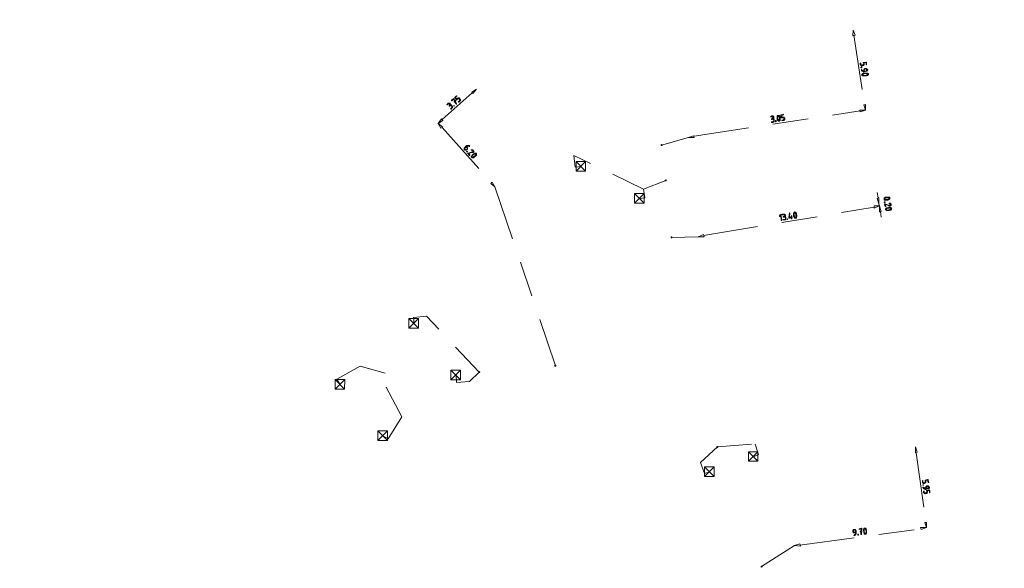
# Model space of a CAD drawing. Header units: inches. Extents: x 0 to 191500, y 0 to 342750.
# Tile 245 of 256: x 186489 to 186561, y 332045 to 332085. Entities that reach past the tile are written whole.
import ezdxf

# ---------------------------------------------------------------- set-up
doc = ezdxf.new("R2010")
doc.units = ezdxf.units.IN
doc.header["$MEASUREMENT"] = 0
doc.linetypes.add('RI-GWA_HUISAANSLUITING', pattern=[23, 4, -1.8, 2.6, -1.8, 4.6, -1.8, 4.6, -1.8])
doc.linetypes.add('RI-HWA_KOLKAANSLUITING', pattern=[4.3, 2.5, -1.8])
doc.layers.get('0').update_dxf_attribs({"lineweight": 20})
for name, color, linetype, lineweight in [('ECW', 150, 'Continuous', 20), ('N-WE-RI-GWA-MAATVOERING-T25', 30, 'RI-GWA_HUISAANSLUITING', 20), ('N-WE-RI-GWA_HUISAANSLUITING_PVC_160-G', 30, 'RI-GWA_HUISAANSLUITING', 20), ('N-WE-RI-HWA_KOLK-S', 150, 'Continuous', 20), ('N-WE-RI-HWA_KOLKAANSLUITING_PVC_160-G', 150, 'RI-HWA_KOLKAANSLUITING', 20), ('N-WE-RI-INLAAT', 7, 'Continuous', 20)]:
    doc.layers.add(name, color=color, linetype=linetype, lineweight=lineweight)
picture_1 = doc.add_image_def('image1.ecw', size_in_pixel=(220000, 285000))

# ---------------------------------------------------------------- blocks, each defined once
blk = doc.blocks.new('A$C2C270354')
h = blk.add_hatch(color=256)
h.dxf.hatch_style = 1
edge = h.paths.add_edge_path()
edge.add_arc((0, 0), 0.1, 0, 360)
blk.add_circle((0, 0), 0.1)

msp = doc.modelspace()

# ---------------------------------------------------------------- linework, layer by layer
at = {"layer": 'N-WE-RI-GWA-MAATVOERING-T25'}
for points in [[(186549.81863, 332083.87584), (186549.64946, 332083.83347), (186549.69184, 332084.25691), (186549.81863, 332083.87584)], [(186549.81863, 332083.87584), (186549.64946, 332083.83347), (186549.69184, 332084.25691), (186549.81863, 332083.87584)], [(186549.73387, 332083.87584), (186550.496, 332078.83762)], [(186550.45362, 332081.88595), (186550.62313, 332081.92832), (186550.66551, 332081.92832), (186550.66551, 332081.88595), (186550.66551, 332081.75898), (186550.66551, 332081.7166), (186550.62313, 332081.7166), (186550.62313, 332081.75898), (186550.62313, 332081.88595), (186550.45362, 332081.84357), (186550.496, 332081.80119), (186550.496, 332081.75898), (186550.496, 332081.7166), (186550.45362, 332081.7166), (186550.45362, 332081.67423), (186550.41124, 332081.67423), (186550.36921, 332081.67423), (186550.32683, 332081.63202), (186550.28445, 332081.63202), (186550.28445, 332081.67423), (186550.24207, 332081.67423), (186550.24207, 332081.7166), (186550.19969, 332081.7166), (186550.19969, 332081.75898), (186550.19969, 332081.84357), (186550.24207, 332081.84357), (186550.24207, 332081.75898), (186550.24207, 332081.7166), (186550.28445, 332081.7166), (186550.32683, 332081.67423), (186550.36921, 332081.7166), (186550.41124, 332081.7166), (186550.45362, 332081.75898), (186550.41124, 332081.88595), (186550.45362, 332081.88595)], [(186550.28445, 332081.54726), (186550.28445, 332081.54726), (186550.32683, 332081.54726), (186550.32683, 332081.50488), (186550.28445, 332081.50488), (186550.24207, 332081.50488), (186550.24207, 332081.54726), (186550.28445, 332081.54726)], [(186550.28445, 332081.33554), (186550.28445, 332081.33554), (186550.28445, 332081.37792), (186550.32683, 332081.37792), (186550.32683, 332081.33554), (186550.36921, 332081.29316), (186550.41124, 332081.29316), (186550.41124, 332081.25096), (186550.45362, 332081.25096), (186550.45362, 332081.33554), (186550.45362, 332081.37792), (186550.496, 332081.4203), (186550.53838, 332081.4625), (186550.58076, 332081.4625), (186550.62313, 332081.4625), (186550.66551, 332081.4625), (186550.70789, 332081.4203), (186550.70789, 332081.37792), (186550.75027, 332081.37792), (186550.75027, 332081.33554), (186550.70789, 332081.33554), (186550.70789, 332081.29316), (186550.70789, 332081.25096), (186550.66551, 332081.25096), (186550.62313, 332081.25096), (186550.496, 332081.20858), (186550.45362, 332081.20858), (186550.41124, 332081.20858), (186550.41124, 332081.25096), (186550.36921, 332081.25096), (186550.32683, 332081.25096), (186550.32683, 332081.29316), (186550.28445, 332081.29316), (186550.28445, 332081.33554)], [(186550.58076, 332080.91227), (186550.58076, 332080.91227), (186550.53838, 332080.91227), (186550.496, 332080.91227), (186550.45362, 332080.91227), (186550.41124, 332080.91227), (186550.36921, 332080.91227), (186550.36921, 332080.95448), (186550.32683, 332080.95448), (186550.32683, 332080.99686), (186550.32683, 332081.03924), (186550.36921, 332081.03924), (186550.36921, 332081.08161), (186550.41124, 332081.08161), (186550.41124, 332081.12382), (186550.45362, 332081.12382), (186550.496, 332081.12382), (186550.53838, 332081.12382), (186550.58076, 332081.12382), (186550.62313, 332081.12382), (186550.66551, 332081.12382), (186550.70789, 332081.12382), (186550.75027, 332081.12382), (186550.75027, 332081.08161), (186550.7923, 332081.08161), (186550.7923, 332081.03924), (186550.7923, 332080.99686), (186550.75027, 332080.99686), (186550.75027, 332080.95448), (186550.70789, 332080.95448), (186550.66551, 332080.95448), (186550.66551, 332080.91227), (186550.62313, 332080.91227), (186550.58076, 332080.91227)], [(186550.58076, 332080.95448), (186550.58076, 332080.95448), (186550.62313, 332080.95448), (186550.66551, 332080.99686), (186550.70789, 332080.99686), (186550.70789, 332081.03924), (186550.75027, 332081.03924), (186550.70789, 332081.08161), (186550.66551, 332081.08161), (186550.62313, 332081.08161), (186550.58076, 332081.08161), (186550.53838, 332081.08161), (186550.496, 332081.08161), (186550.45362, 332081.08161), (186550.45362, 332081.03924), (186550.41124, 332081.03924), (186550.36921, 332081.03924), (186550.36921, 332080.99686), (186550.36921, 332080.95448), (186550.41124, 332080.95448), (186550.45362, 332080.95448), (186550.496, 332080.95448), (186550.53838, 332080.95448), (186550.58076, 332080.95448)], [(186550.496, 332081.25096), (186550.62313, 332081.29316), (186550.66551, 332081.29316), (186550.66551, 332081.33554), (186550.66551, 332081.37792), (186550.66551, 332081.4203), (186550.62313, 332081.4203), (186550.58076, 332081.4203), (186550.53838, 332081.4203), (186550.53838, 332081.37792), (186550.496, 332081.37792), (186550.496, 332081.33554), (186550.496, 332081.25096)], [(186519.71674, 332077.73698), (186521.91836, 332079.68433)], [(186521.87598, 332079.72671), (186521.96073, 332079.64212), (186522.21466, 332079.93843), (186521.87598, 332079.72671)], [(186521.87598, 332079.72671), (186521.96073, 332079.64212), (186522.21466, 332079.93843), (186521.87598, 332079.72671)], [(186520.77517, 332079.1763), (186520.64838, 332079.30344), (186520.64838, 332079.34564), (186520.77517, 332079.47278), (186520.81755, 332079.4304), (186520.77517, 332079.4304), (186520.69075, 332079.34564), (186520.77517, 332079.21868), (186520.81755, 332079.26106), (186520.85992, 332079.26106), (186520.85992, 332079.30344), (186520.9023, 332079.30344), (186520.94468, 332079.30344), (186520.98706, 332079.30344), (186520.98706, 332079.26106), (186521.02944, 332079.21868), (186521.02944, 332079.1763), (186521.07182, 332079.1763), (186521.07182, 332079.13409), (186521.02944, 332079.13409), (186521.02944, 332079.09172), (186520.94468, 332079.00696), (186520.9023, 332079.00696), (186520.9023, 332079.04934), (186520.98706, 332079.09172), (186520.98706, 332079.13409), (186520.98706, 332079.1763), (186520.98706, 332079.21868), (186520.94468, 332079.21868), (186520.94468, 332079.26106), (186520.9023, 332079.26106), (186520.85992, 332079.26106), (186520.81755, 332079.1763), (186520.77517, 332079.1763)], [(186550.58076, 332078.83762), (186550.45362, 332078.79541), (186550.58076, 332078.41435), (186550.58076, 332078.83762)], [(186550.58076, 332078.83762), (186550.45362, 332078.79541), (186550.58076, 332078.41435), (186550.58076, 332078.83762)], [(186520.56362, 332078.71065), (186520.56362, 332078.75303), (186520.606, 332078.75303), (186520.606, 332078.71065), (186520.56362, 332078.71065)], [(186538.09113, 332076.50903), (186550.19969, 332078.37197)], [(186544.44172, 332077.86394), (186544.39968, 332078.07566), (186544.44172, 332078.07566), (186544.61123, 332078.11787), (186544.61123, 332078.07566), (186544.48409, 332078.03328), (186544.48409, 332077.90632), (186544.56885, 332077.90632), (186544.61123, 332077.90632), (186544.65361, 332077.90632), (186544.65361, 332077.86394), (186544.69599, 332077.86394), (186544.69599, 332077.82156), (186544.69599, 332077.77918), (186544.69599, 332077.73698), (186544.65361, 332077.6946), (186544.65361, 332077.65222), (186544.61123, 332077.65222), (186544.48409, 332077.65222), (186544.48409, 332077.6946), (186544.56885, 332077.6946), (186544.61123, 332077.6946), (186544.61123, 332077.73698), (186544.65361, 332077.73698), (186544.65361, 332077.77918), (186544.65361, 332077.82156), (186544.61123, 332077.82156), (186544.61123, 332077.86394), (186544.56885, 332077.86394), (186544.48409, 332077.86394), (186544.44172, 332077.86394)], [(186550.15731, 332078.41435), (186550.19969, 332078.28721), (186550.58076, 332078.41435), (186550.15731, 332078.41435)], [(186550.15731, 332078.41435), (186550.19969, 332078.28721), (186550.58076, 332078.41435), (186550.15731, 332078.41435)], [(186519.6747, 332077.77918), (186519.75911, 332077.65222), (186519.42043, 332077.4405), (186519.6747, 332077.77918)], [(186519.6747, 332077.77918), (186519.75911, 332077.65222), (186519.42043, 332077.4405), (186519.6747, 332077.77918)], [(186519.75911, 332077.18657), (186519.63232, 332077.10182), (186519.42043, 332077.4405), (186519.75911, 332077.18657)], [(186519.75911, 332077.18657), (186519.63232, 332077.10182), (186519.42043, 332077.4405), (186519.75911, 332077.18657)], [(186543.80673, 332077.77918), (186543.76435, 332077.73698), (186543.72197, 332077.73698), (186543.72197, 332077.77918), (186543.76435, 332077.77918), (186543.80673, 332077.82156), (186543.84911, 332077.82156), (186543.84911, 332077.86394), (186543.84911, 332077.90632), (186543.80673, 332077.90632), (186543.80673, 332077.94853), (186543.76435, 332077.94853), (186543.67994, 332077.90632), (186543.67994, 332077.94853), (186543.76435, 332077.99091), (186543.80673, 332077.99091), (186543.84911, 332077.99091), (186543.84911, 332077.94853), (186543.89148, 332077.94853), (186543.89148, 332077.90632), (186543.89148, 332077.86394), (186543.89148, 332077.82156), (186543.84911, 332077.77918), (186543.89148, 332077.77918), (186543.89148, 332077.73698), (186543.93386, 332077.73698), (186543.93386, 332077.6946), (186543.93386, 332077.65222), (186543.93386, 332077.60984), (186543.93386, 332077.56746), (186543.89148, 332077.56746), (186543.84911, 332077.56746), (186543.84911, 332077.52526), (186543.76435, 332077.52526), (186543.72197, 332077.52526), (186543.72197, 332077.56746), (186543.84911, 332077.56746), (186543.84911, 332077.60984), (186543.89148, 332077.60984), (186543.89148, 332077.65222), (186543.89148, 332077.6946), (186543.89148, 332077.73698), (186543.84911, 332077.73698), (186543.84911, 332077.77918), (186543.80673, 332077.77918)], [(186544.01862, 332077.60984), (186544.01862, 332077.60984), (186544.01862, 332077.65222), (186544.06065, 332077.65222), (186544.06065, 332077.60984), (186544.06065, 332077.56746), (186544.01862, 332077.56746), (186544.01862, 332077.60984)], [(186544.3573, 332077.86394), (186544.3573, 332077.82156), (186544.3573, 332077.77918), (186544.3573, 332077.73698), (186544.3573, 332077.6946), (186544.3573, 332077.65222), (186544.31493, 332077.65222), (186544.31493, 332077.60984), (186544.27255, 332077.60984), (186544.23017, 332077.60984), (186544.18779, 332077.65222), (186544.18779, 332077.6946), (186544.14541, 332077.6946), (186544.14541, 332077.73698), (186544.14541, 332077.77918), (186544.14541, 332077.82156), (186544.14541, 332077.86394), (186544.14541, 332077.90632), (186544.14541, 332077.94853), (186544.14541, 332077.99091), (186544.14541, 332078.03328), (186544.18779, 332078.03328), (186544.23017, 332078.03328), (186544.27255, 332078.03328), (186544.31493, 332078.03328), (186544.31493, 332077.99091), (186544.31493, 332077.94853), (186544.3573, 332077.94853), (186544.3573, 332077.90632), (186544.3573, 332077.86394)], [(186544.31493, 332077.82156), (186544.31493, 332077.86394), (186544.31493, 332077.90632), (186544.27255, 332077.94853), (186544.27255, 332077.99091), (186544.23017, 332077.99091), (186544.18779, 332077.99091), (186544.18779, 332077.94853), (186544.18779, 332077.90632), (186544.18779, 332077.86394), (186544.18779, 332077.82156), (186544.18779, 332077.77918), (186544.18779, 332077.73698), (186544.23017, 332077.73698), (186544.23017, 332077.6946), (186544.23017, 332077.65222), (186544.27255, 332077.65222), (186544.31493, 332077.65222), (186544.31493, 332077.6946), (186544.31493, 332077.73698), (186544.31493, 332077.77918), (186544.31493, 332077.82156)], [(186519.71674, 332077.14419), (186523.31547, 332073.12219)], [(186538.0491, 332076.55141), (186538.09113, 332076.42445), (186537.66803, 332076.42445), (186538.0491, 332076.55141)], [(186521.49491, 332075.74708), (186521.4105, 332075.66232), (186521.36812, 332075.62012), (186521.36812, 332075.57774), (186521.4105, 332075.57774), (186521.4105, 332075.53536), (186521.45288, 332075.53536), (186521.49491, 332075.53536), (186521.53729, 332075.57774), (186521.53729, 332075.62012), (186521.53729, 332075.66232), (186521.49491, 332075.74708)], [(186521.53729, 332075.4084), (186521.53729, 332075.4084), (186521.57967, 332075.4084), (186521.57967, 332075.36602), (186521.53729, 332075.36602), (186521.49491, 332075.36602), (186521.49491, 332075.4084), (186521.53729, 332075.4084)], [(186522.00311, 332075.49298), (186522.00311, 332075.49298), (186522.00311, 332075.4506), (186522.04549, 332075.4084), (186522.00311, 332075.4084), (186522.00311, 332075.36602), (186522.00311, 332075.32364), (186521.96073, 332075.32364), (186521.91836, 332075.32364), (186521.66443, 332075.28143), (186521.74919, 332075.1543), (186521.74919, 332075.11192), (186521.70681, 332075.11192), (186521.57967, 332075.28143), (186521.62205, 332075.28143), (186521.91836, 332075.36602), (186521.96073, 332075.36602), (186521.96073, 332075.4084), (186521.96073, 332075.4506), (186521.96073, 332075.49298), (186521.91836, 332075.49298), (186521.87598, 332075.49298), (186521.8336, 332075.49298), (186521.8336, 332075.53536), (186521.87598, 332075.53536), (186521.91836, 332075.53536), (186521.96073, 332075.53536), (186521.96073, 332075.49298), (186522.00311, 332075.49298)], [(186522.13025, 332075.02733), (186522.08787, 332075.02733), (186522.08787, 332074.98495), (186522.04549, 332074.98495), (186522.00311, 332074.94258), (186521.96073, 332074.94258), (186521.91836, 332074.94258), (186521.87598, 332074.94258), (186521.87598, 332074.98495), (186521.8336, 332074.98495), (186521.8336, 332075.02733), (186521.87598, 332075.02733), (186521.87598, 332075.06971), (186521.87598, 332075.11192), (186521.91836, 332075.11192), (186521.91836, 332075.1543), (186521.96073, 332075.1543), (186521.96073, 332075.19667), (186522.00311, 332075.19667), (186522.00311, 332075.23905), (186522.04549, 332075.23905), (186522.04549, 332075.28143), (186522.08787, 332075.28143), (186522.13025, 332075.28143), (186522.17263, 332075.28143), (186522.21466, 332075.28143), (186522.21466, 332075.23905), (186522.21466, 332075.19667), (186522.21466, 332075.1543), (186522.21466, 332075.11192), (186522.17263, 332075.11192), (186522.17263, 332075.06971), (186522.13025, 332075.06971), (186522.13025, 332075.02733)], [(186522.08787, 332075.06971), (186522.08787, 332075.06971), (186522.13025, 332075.06971), (186522.13025, 332075.11192), (186522.13025, 332075.1543), (186522.17263, 332075.1543), (186522.17263, 332075.19667), (186522.17263, 332075.23905), (186522.13025, 332075.23905), (186522.08787, 332075.23905), (186522.08787, 332075.19667), (186522.04549, 332075.19667), (186522.00311, 332075.19667), (186522.00311, 332075.1543), (186521.96073, 332075.1543), (186521.96073, 332075.11192), (186521.91836, 332075.11192), (186521.91836, 332075.06971), (186521.91836, 332075.02733), (186521.87598, 332075.02733), (186521.87598, 332074.98495), (186521.91836, 332074.98495), (186521.96073, 332074.98495), (186522.00311, 332074.98495), (186522.00311, 332075.02733), (186522.04549, 332075.02733), (186522.08787, 332075.06971)], [(186523.35785, 332073.16457), (186523.27309, 332073.07981), (186523.56974, 332072.82571), (186523.35785, 332073.16457)], [(186551.51205, 332072.02138), (186551.42764, 332072.40244)], [(186551.55443, 332072.02138), (186551.42764, 332071.979), (186551.55443, 332071.59794), (186551.55443, 332072.02138)], [(186551.55443, 332072.02138), (186551.42764, 332071.979), (186551.55443, 332071.59794), (186551.55443, 332072.02138)], [(186551.55443, 332071.59794), (186551.59681, 332071.4286)], [(186552.14738, 332071.85204), (186552.14738, 332071.85204), (186552.10501, 332071.85204), (186552.06263, 332071.85204), (186552.02025, 332071.85204), (186551.97787, 332071.85204), (186551.93549, 332071.85204), (186551.93549, 332071.89442), (186551.93549, 332071.93662), (186551.93549, 332071.979), (186551.93549, 332072.02138), (186551.97787, 332072.02138), (186552.02025, 332072.02138), (186552.02025, 332072.06376), (186552.06263, 332072.06376), (186552.10501, 332072.06376), (186552.14738, 332072.06376), (186552.18942, 332072.06376), (186552.2318, 332072.06376), (186552.27418, 332072.06376), (186552.31655, 332072.06376), (186552.35893, 332072.06376), (186552.35893, 332072.02138), (186552.35893, 332071.979), (186552.35893, 332071.93662), (186552.31655, 332071.93662), (186552.31655, 332071.89442), (186552.27418, 332071.89442), (186552.2318, 332071.89442), (186552.2318, 332071.85204), (186552.18942, 332071.85204), (186552.14738, 332071.85204)], [(186551.97787, 332071.72508), (186552.02025, 332071.72508), (186552.02025, 332071.6827), (186551.97787, 332071.6827), (186551.93549, 332071.6827), (186551.93549, 332071.72508), (186551.97787, 332071.72508)], [(186552.14738, 332071.89442), (186552.14738, 332071.89442), (186552.18942, 332071.89442), (186552.2318, 332071.89442), (186552.2318, 332071.93662), (186552.27418, 332071.93662), (186552.31655, 332071.93662), (186552.31655, 332071.979), (186552.31655, 332072.02138), (186552.27418, 332072.02138), (186552.2318, 332072.02138), (186552.18942, 332072.02138), (186552.14738, 332072.02138), (186552.10501, 332072.02138), (186552.06263, 332072.02138), (186552.02025, 332072.02138), (186552.02025, 332071.979), (186551.97787, 332071.979), (186551.97787, 332071.93662), (186551.97787, 332071.89442), (186552.02025, 332071.89442), (186552.06263, 332071.89442), (186552.10501, 332071.89442), (186552.14738, 332071.89442)], [(186552.44369, 332071.55573), (186552.44369, 332071.55573), (186552.44369, 332071.51335), (186552.44369, 332071.47098), (186552.40131, 332071.47098), (186552.40131, 332071.4286), (186552.35893, 332071.4286), (186552.31655, 332071.4286), (186552.27418, 332071.4286), (186552.02025, 332071.55573), (186552.06263, 332071.38639), (186552.02025, 332071.38639), (186551.97787, 332071.55573), (186551.97787, 332071.59794), (186552.02025, 332071.59794), (186552.31655, 332071.47098), (186552.35893, 332071.47098), (186552.35893, 332071.51335), (186552.40131, 332071.51335), (186552.40131, 332071.55573), (186552.35893, 332071.55573), (186552.35893, 332071.59794), (186552.31655, 332071.59794), (186552.31655, 332071.64032), (186552.35893, 332071.64032), (186552.40131, 332071.64032), (186552.40131, 332071.59794), (186552.44369, 332071.59794), (186552.44369, 332071.55573)], [(186538.7685, 332069.26953), (186551.21574, 332071.34401)], [(186544.99229, 332070.58189), (186544.99229, 332070.58189), (186545.03467, 332070.92057), (186545.07705, 332070.92057), (186545.03467, 332070.62427), (186545.16146, 332070.62427), (186545.16146, 332070.70885), (186545.20384, 332070.70885), (186545.20384, 332070.62427), (186545.24622, 332070.62427), (186545.24622, 332070.58189), (186545.20384, 332070.58189), (186545.20384, 332070.53951), (186545.20384, 332070.4973), (186545.16146, 332070.4973), (186545.16146, 332070.58189), (186545.03467, 332070.53951), (186544.99229, 332070.53951), (186544.99229, 332070.58189)], [(186545.54253, 332070.79361), (186545.54253, 332070.79361), (186545.54253, 332070.75123), (186545.5849, 332070.75123), (186545.5849, 332070.70885), (186545.5849, 332070.66664), (186545.54253, 332070.66664), (186545.54253, 332070.62427), (186545.54253, 332070.58189), (186545.54253, 332070.53951), (186545.50015, 332070.53951), (186545.45811, 332070.53951), (186545.41573, 332070.53951), (186545.41573, 332070.58189), (186545.37336, 332070.58189), (186545.37336, 332070.62427), (186545.37336, 332070.66664), (186545.33098, 332070.66664), (186545.33098, 332070.70885), (186545.33098, 332070.75123), (186545.33098, 332070.79361), (186545.33098, 332070.83599), (186545.33098, 332070.87819), (186545.33098, 332070.92057), (186545.37336, 332070.96295), (186545.41573, 332070.96295), (186545.41573, 332071.00533), (186545.45811, 332071.00533), (186545.45811, 332070.96295), (186545.50015, 332070.96295), (186545.50015, 332070.92057), (186545.54253, 332070.92057), (186545.54253, 332070.87819), (186545.54253, 332070.83599), (186545.54253, 332070.79361)], [(186545.50015, 332070.79361), (186545.50015, 332070.79361), (186545.50015, 332070.83599), (186545.50015, 332070.87819), (186545.45811, 332070.87819), (186545.45811, 332070.92057), (186545.41573, 332070.92057), (186545.37336, 332070.92057), (186545.37336, 332070.87819), (186545.37336, 332070.83599), (186545.37336, 332070.79361), (186545.37336, 332070.75123), (186545.37336, 332070.70885), (186545.41573, 332070.70885), (186545.41573, 332070.66664), (186545.41573, 332070.62427), (186545.45811, 332070.58189), (186545.50015, 332070.58189), (186545.50015, 332070.62427), (186545.50015, 332070.66664), (186545.50015, 332070.70885), (186545.50015, 332070.75123), (186545.50015, 332070.79361)], [(186551.21574, 332071.4286), (186551.21574, 332071.25926), (186551.59681, 332071.4286), (186551.21574, 332071.4286)], [(186551.21574, 332071.4286), (186551.21574, 332071.25926), (186551.59681, 332071.4286), (186551.21574, 332071.4286)], [(186551.72394, 332071.00533), (186551.59681, 332071.00533), (186551.59681, 332071.4286), (186551.72394, 332071.00533)], [(186551.72394, 332071.00533), (186551.59681, 332071.00533), (186551.59681, 332071.4286), (186551.72394, 332071.00533)], [(186551.68156, 332071.00533), (186551.72394, 332070.62427)], [(186552.27418, 332071.08991), (186552.27418, 332071.08991), (186552.2318, 332071.08991), (186552.18942, 332071.08991), (186552.14738, 332071.08991), (186552.10501, 332071.08991), (186552.10501, 332071.13229), (186552.06263, 332071.13229), (186552.06263, 332071.17467), (186552.02025, 332071.17467), (186552.06263, 332071.21688), (186552.06263, 332071.25926), (186552.10501, 332071.25926), (186552.10501, 332071.30163), (186552.14738, 332071.30163), (186552.18942, 332071.30163), (186552.2318, 332071.30163), (186552.27418, 332071.30163), (186552.27418, 332071.34401), (186552.31655, 332071.34401), (186552.35893, 332071.34401), (186552.40131, 332071.34401), (186552.40131, 332071.30163), (186552.44369, 332071.30163), (186552.48607, 332071.30163), (186552.48607, 332071.25926), (186552.48607, 332071.21688), (186552.48607, 332071.17467), (186552.44369, 332071.17467), (186552.44369, 332071.13229), (186552.40131, 332071.13229), (186552.35893, 332071.13229), (186552.31655, 332071.08991), (186552.27418, 332071.08991)], [(186552.27418, 332071.13229), (186552.27418, 332071.13229), (186552.31655, 332071.13229), (186552.31655, 332071.17467), (186552.35893, 332071.17467), (186552.40131, 332071.17467), (186552.40131, 332071.21688), (186552.44369, 332071.21688), (186552.44369, 332071.25926), (186552.40131, 332071.25926), (186552.35893, 332071.25926), (186552.35893, 332071.30163), (186552.31655, 332071.30163), (186552.27418, 332071.25926), (186552.2318, 332071.25926), (186552.18942, 332071.25926), (186552.14738, 332071.25926), (186552.14738, 332071.21688), (186552.10501, 332071.21688), (186552.10501, 332071.17467), (186552.10501, 332071.13229), (186552.14738, 332071.13229), (186552.18942, 332071.13229), (186552.2318, 332071.13229), (186552.27418, 332071.13229)], [(186544.86516, 332070.4973), (186544.86516, 332070.4973), (186544.90754, 332070.4973), (186544.90754, 332070.45492), (186544.86516, 332070.45492), (186544.86516, 332070.4973)], [(186538.7685, 332069.35411), (186538.81088, 332069.18477), (186538.38778, 332069.18477), (186538.7685, 332069.35411)], [(186554.34866, 332053.47765), (186554.22187, 332053.43527), (186554.22187, 332053.85871), (186554.34866, 332053.47765)], [(186554.34866, 332053.47765), (186554.22187, 332053.43527), (186554.22187, 332053.85871), (186554.34866, 332053.47765)], [(186554.26425, 332053.43527), (186554.98399, 332048.35483)], [(186554.94162, 332051.44554), (186555.11079, 332051.48775), (186555.15316, 332051.48775), (186555.15316, 332051.44554), (186555.19554, 332051.2762), (186555.15316, 332051.2762), (186555.11079, 332051.44554), (186554.98399, 332051.40316), (186554.98399, 332051.36078), (186554.98399, 332051.3184), (186554.98399, 332051.2762), (186554.98399, 332051.23382), (186554.94162, 332051.23382), (186554.89924, 332051.23382), (186554.85686, 332051.19144), (186554.81448, 332051.19144), (186554.7721, 332051.23382), (186554.72972, 332051.23382), (186554.72972, 332051.2762), (186554.72972, 332051.3184), (186554.72972, 332051.40316), (186554.7721, 332051.40316), (186554.7721, 332051.3184), (186554.7721, 332051.2762), (186554.81448, 332051.2762), (186554.81448, 332051.23382), (186554.85686, 332051.23382), (186554.89924, 332051.2762), (186554.94162, 332051.2762), (186554.94162, 332051.3184), (186554.94162, 332051.40316), (186554.94162, 332051.44554)], [(186554.81448, 332051.10668), (186554.81448, 332051.10668), (186554.81448, 332051.06448), (186554.7721, 332051.06448), (186554.7721, 332051.10668), (186554.81448, 332051.10668)], [(186554.7721, 332050.89514), (186554.7721, 332050.89514), (186554.7721, 332050.93751), (186554.81448, 332050.93751), (186554.81448, 332050.89514), (186554.85686, 332050.89514), (186554.85686, 332050.85276), (186554.89924, 332050.85276), (186554.89924, 332050.81038), (186554.94162, 332050.81038), (186554.98399, 332050.81038), (186554.94162, 332050.89514), (186554.98399, 332050.93751), (186554.98399, 332050.97972), (186555.02603, 332050.97972), (186555.02603, 332051.0221), (186555.06841, 332051.0221), (186555.11079, 332051.0221), (186555.15316, 332051.0221), (186555.19554, 332050.97972), (186555.23792, 332050.93751), (186555.23792, 332050.89514), (186555.23792, 332050.85276), (186555.19554, 332050.85276), (186555.19554, 332050.81038), (186555.15316, 332050.81038), (186554.98399, 332050.768), (186554.94162, 332050.768), (186554.89924, 332050.768), (186554.89924, 332050.81038), (186554.85686, 332050.81038), (186554.81448, 332050.81038), (186554.81448, 332050.85276), (186554.7721, 332050.89514)], [(186555.02603, 332050.81038), (186555.11079, 332050.85276), (186555.15316, 332050.85276), (186555.19554, 332050.85276), (186555.19554, 332050.89514), (186555.19554, 332050.93751), (186555.15316, 332050.93751), (186555.15316, 332050.97972), (186555.11079, 332050.97972), (186555.06841, 332050.97972), (186555.02603, 332050.93751), (186555.02603, 332050.89514), (186555.02603, 332050.81038)], [(186550.24207, 332047.67746), (186550.24207, 332047.67746), (186550.19969, 332047.67746), (186550.19969, 332047.71984), (186550.24207, 332047.71984), (186550.28445, 332047.88918), (186550.11494, 332047.84681), (186550.11494, 332047.88918), (186550.28445, 332047.93139), (186550.32683, 332047.93139), (186550.32683, 332047.88918), (186550.28445, 332047.71984), (186550.32683, 332047.71984), (186550.32683, 332047.67746), (186550.28445, 332047.67746), (186550.28445, 332047.46574), (186550.24207, 332047.46574), (186550.24207, 332047.67746)], [(186550.66551, 332047.76222), (186550.66551, 332047.71984), (186550.66551, 332047.67746), (186550.66551, 332047.63508), (186550.66551, 332047.59271), (186550.66551, 332047.5505), (186550.62313, 332047.5505), (186550.62313, 332047.50812), (186550.58076, 332047.50812), (186550.53838, 332047.50812), (186550.496, 332047.50812), (186550.496, 332047.5505), (186550.496, 332047.59271), (186550.45362, 332047.59271), (186550.45362, 332047.63508), (186550.45362, 332047.67746), (186550.45362, 332047.71984), (186550.45362, 332047.76222), (186550.41124, 332047.76222), (186550.41124, 332047.80443), (186550.45362, 332047.80443), (186550.45362, 332047.84681), (186550.45362, 332047.88918), (186550.45362, 332047.93139), (186550.496, 332047.93139), (186550.53838, 332047.93139), (186550.58076, 332047.93139), (186550.62313, 332047.88918), (186550.62313, 332047.84681), (186550.62313, 332047.80443), (186550.66551, 332047.80443), (186550.66551, 332047.76222)], [(186554.60293, 332047.97377), (186554.64497, 332047.84681), (186555.02603, 332047.97377), (186554.60293, 332047.97377)], [(186554.60293, 332047.97377), (186554.64497, 332047.84681), (186555.02603, 332047.97377), (186554.60293, 332047.97377)], [(186555.02603, 332048.35483), (186554.89924, 332048.35483), (186555.02603, 332047.97377), (186555.02603, 332048.35483)], [(186555.02603, 332048.35483), (186554.89924, 332048.35483), (186555.02603, 332047.97377), (186555.02603, 332048.35483)], [(186545.7968, 332046.70379), (186554.64497, 332047.88918)], [(186549.77625, 332047.38116), (186549.77625, 332047.38116), (186549.73387, 332047.42336), (186549.77625, 332047.42336), (186549.77625, 332047.46574), (186549.81863, 332047.46574), (186549.81863, 332047.50812), (186549.86101, 332047.50812), (186549.86101, 332047.5505), (186549.86101, 332047.59271), (186549.77625, 332047.59271), (186549.73387, 332047.59271), (186549.69184, 332047.59271), (186549.69184, 332047.63508), (186549.69184, 332047.67746), (186549.64946, 332047.67746), (186549.64946, 332047.71984), (186549.64946, 332047.76222), (186549.69184, 332047.76222), (186549.69184, 332047.80443), (186549.69184, 332047.84681), (186549.73387, 332047.84681), (186549.77625, 332047.84681), (186549.81863, 332047.84681), (186549.86101, 332047.80443), (186549.86101, 332047.76222), (186549.90339, 332047.76222), (186549.90339, 332047.63508), (186549.90339, 332047.59271), (186549.90339, 332047.5505), (186549.90339, 332047.50812), (186549.86101, 332047.50812), (186549.86101, 332047.46574), (186549.86101, 332047.42336), (186549.81863, 332047.42336), (186549.77625, 332047.42336), (186549.77625, 332047.38116)], [(186549.86101, 332047.63508), (186549.86101, 332047.76222), (186549.81863, 332047.76222), (186549.81863, 332047.80443), (186549.77625, 332047.80443), (186549.73387, 332047.80443), (186549.73387, 332047.76222), (186549.69184, 332047.76222), (186549.69184, 332047.71984), (186549.73387, 332047.67746), (186549.73387, 332047.63508), (186549.77625, 332047.63508), (186549.86101, 332047.63508)], [(186550.03052, 332047.46574), (186550.03052, 332047.46574), (186550.03052, 332047.50812), (186550.07256, 332047.50812), (186550.07256, 332047.46574), (186550.07256, 332047.42336), (186550.03052, 332047.42336), (186550.03052, 332047.46574)], [(186550.62313, 332047.71984), (186550.62313, 332047.76222), (186550.62313, 332047.80443), (186550.58076, 332047.80443), (186550.58076, 332047.84681), (186550.58076, 332047.88918), (186550.53838, 332047.88918), (186550.496, 332047.88918), (186550.496, 332047.84681), (186550.496, 332047.80443), (186550.496, 332047.76222), (186550.496, 332047.71984), (186550.496, 332047.67746), (186550.496, 332047.63508), (186550.496, 332047.59271), (186550.53838, 332047.59271), (186550.53838, 332047.5505), (186550.58076, 332047.5505), (186550.62313, 332047.59271), (186550.62313, 332047.63508), (186550.62313, 332047.67746), (186550.62313, 332047.71984)], [(186545.7968, 332046.78837), (186545.83883, 332046.61903), (186545.41573, 332046.66141), (186545.7968, 332046.78837)]]:
    msp.add_lwpolyline(points, dxfattribs=at)
for points, knots in [([(186520.30969, 332078.71065), (186520.30969, 332078.71065), (186520.26731, 332078.71065), (186520.26731, 332078.71065), (186520.26731, 332078.71065), (186520.22493, 332078.71065), (186520.22493, 332078.71065), (186520.22493, 332078.71065), (186520.22493, 332078.75303), (186520.22493, 332078.75303), (186520.22493, 332078.75303), (186520.26731, 332078.75303), (186520.26731, 332078.75303), (186520.26731, 332078.75303), (186520.26731, 332078.79541), (186520.26731, 332078.79541), (186520.26731, 332078.79541), (186520.26731, 332078.83762), (186520.26731, 332078.83762), (186520.26731, 332078.83762), (186520.26731, 332078.87999), (186520.26731, 332078.87999), (186520.26731, 332078.87999), (186520.22493, 332078.87999), (186520.22493, 332078.87999), (186520.22493, 332078.87999), (186520.18256, 332078.87999), (186520.18256, 332078.87999), (186520.18256, 332078.87999), (186520.0978, 332078.79541), (186520.0978, 332078.79541), (186520.0978, 332078.79541), (186520.05576, 332078.79541), (186520.05576, 332078.79541), (186520.05576, 332078.79541), (186520.05576, 332078.83762), (186520.05576, 332078.83762), (186520.05576, 332078.83762), (186520.0978, 332078.83762), (186520.0978, 332078.83762), (186520.0978, 332078.83762), (186520.14018, 332078.87999), (186520.14018, 332078.87999), (186520.14018, 332078.87999), (186520.14018, 332078.92237), (186520.14018, 332078.92237), (186520.14018, 332078.92237), (186520.18256, 332078.92237), (186520.18256, 332078.92237), (186520.18256, 332078.92237), (186520.22493, 332078.92237), (186520.22493, 332078.92237), (186520.22493, 332078.92237), (186520.26731, 332078.92237), (186520.26731, 332078.92237), (186520.26731, 332078.92237), (186520.30969, 332078.92237), (186520.30969, 332078.92237), (186520.30969, 332078.92237), (186520.30969, 332078.87999), (186520.30969, 332078.87999), (186520.30969, 332078.87999), (186520.30969, 332078.83762), (186520.30969, 332078.83762), (186520.30969, 332078.83762), (186520.35207, 332078.83762), (186520.35207, 332078.83762), (186520.35207, 332078.83762), (186520.35207, 332078.79541), (186520.35207, 332078.79541), (186520.35207, 332078.79541), (186520.30969, 332078.79541), (186520.30969, 332078.79541), (186520.30969, 332078.79541), (186520.35207, 332078.79541), (186520.35207, 332078.79541), (186520.35207, 332078.79541), (186520.39445, 332078.79541), (186520.39445, 332078.79541), (186520.39445, 332078.79541), (186520.39445, 332078.75303), (186520.39445, 332078.75303), (186520.39445, 332078.75303), (186520.43648, 332078.75303), (186520.43648, 332078.75303), (186520.43648, 332078.75303), (186520.43648, 332078.71065), (186520.43648, 332078.71065), (186520.43648, 332078.71065), (186520.47886, 332078.71065), (186520.47886, 332078.71065), (186520.47886, 332078.71065), (186520.47886, 332078.66827), (186520.47886, 332078.66827), (186520.47886, 332078.66827), (186520.47886, 332078.6259), (186520.47886, 332078.6259), (186520.47886, 332078.6259), (186520.47886, 332078.58369), (186520.47886, 332078.58369), (186520.47886, 332078.58369), (186520.43648, 332078.58369), (186520.43648, 332078.58369), (186520.43648, 332078.58369), (186520.43648, 332078.54131), (186520.43648, 332078.54131), (186520.43648, 332078.54131), (186520.39445, 332078.49893), (186520.39445, 332078.49893), (186520.39445, 332078.49893), (186520.35207, 332078.49893), (186520.35207, 332078.49893), (186520.35207, 332078.49893), (186520.35207, 332078.54131), (186520.35207, 332078.54131), (186520.35207, 332078.54131), (186520.39445, 332078.58369), (186520.39445, 332078.58369), (186520.39445, 332078.58369), (186520.43648, 332078.58369), (186520.43648, 332078.58369), (186520.43648, 332078.58369), (186520.43648, 332078.6259), (186520.43648, 332078.6259), (186520.43648, 332078.6259), (186520.43648, 332078.66827), (186520.43648, 332078.66827), (186520.43648, 332078.66827), (186520.43648, 332078.71065), (186520.43648, 332078.71065), (186520.43648, 332078.71065), (186520.39445, 332078.71065), (186520.39445, 332078.71065), (186520.39445, 332078.71065), (186520.39445, 332078.75303), (186520.39445, 332078.75303), (186520.39445, 332078.75303), (186520.35207, 332078.75303), (186520.35207, 332078.75303), (186520.35207, 332078.75303), (186520.30969, 332078.75303), (186520.30969, 332078.75303), (186520.30969, 332078.75303), (186520.30969, 332078.71065), (186520.30969, 332078.71065)], [0, 0, 0, 0, 1, 1, 1, 2, 2, 2, 3, 3, 3, 4, 4, 4, 5, 5, 5, 6, 6, 6, 7, 7, 7, 8, 8, 8, 9, 9, 9, 10, 10, 10, 11, 11, 11, 12, 12, 12, 13, 13, 13, 14, 14, 14, 15, 15, 15, 16, 16, 16, 17, 17, 17, 18, 18, 18, 19, 19, 19, 20, 20, 20, 21, 21, 21, 22, 22, 22, 23, 23, 23, 24, 24, 24, 25, 25, 25, 26, 26, 26, 27, 27, 27, 28, 28, 28, 29, 29, 29, 30, 30, 30, 31, 31, 31, 32, 32, 32, 33, 33, 33, 34, 34, 34, 35, 35, 35, 36, 36, 36, 37, 37, 37, 38, 38, 38, 39, 39, 39, 40, 40, 40, 41, 41, 41, 42, 42, 42, 43, 43, 43, 44, 44, 44, 45, 45, 45, 46, 46, 46, 47, 47, 47, 48, 48, 48, 48]), ([(186520.64838, 332079.00696), (186520.64838, 332079.00696), (186520.64838, 332079.00696), (186520.64838, 332079.00696), (186520.64838, 332079.00696), (186520.606, 332079.00696), (186520.606, 332079.00696), (186520.606, 332079.00696), (186520.606, 332079.04934), (186520.606, 332079.04934), (186520.606, 332079.04934), (186520.64838, 332079.04934), (186520.64838, 332079.04934), (186520.64838, 332079.04934), (186520.56362, 332079.21868), (186520.56362, 332079.21868), (186520.56362, 332079.21868), (186520.43648, 332079.09172), (186520.43648, 332079.09172), (186520.43648, 332079.09172), (186520.39445, 332079.09172), (186520.39445, 332079.09172), (186520.39445, 332079.09172), (186520.39445, 332079.13409), (186520.39445, 332079.13409), (186520.39445, 332079.13409), (186520.56362, 332079.26106), (186520.56362, 332079.26106), (186520.56362, 332079.26106), (186520.64838, 332079.09172), (186520.64838, 332079.09172), (186520.64838, 332079.09172), (186520.69075, 332079.09172), (186520.69075, 332079.09172), (186520.69075, 332079.09172), (186520.69075, 332079.13409), (186520.69075, 332079.13409), (186520.69075, 332079.13409), (186520.69075, 332079.09172), (186520.69075, 332079.09172), (186520.69075, 332079.09172), (186520.73313, 332079.09172), (186520.73313, 332079.09172), (186520.73313, 332079.09172), (186520.69075, 332079.09172), (186520.69075, 332079.09172), (186520.69075, 332079.09172), (186520.69075, 332079.04934), (186520.69075, 332079.04934), (186520.69075, 332079.04934), (186520.77517, 332078.87999), (186520.77517, 332078.87999), (186520.77517, 332078.87999), (186520.77517, 332078.83762), (186520.77517, 332078.83762), (186520.77517, 332078.83762), (186520.73313, 332078.87999), (186520.73313, 332078.87999), (186520.73313, 332078.87999), (186520.64838, 332079.00696), (186520.64838, 332079.00696)], [0, 0, 0, 0, 1, 1, 1, 2, 2, 2, 3, 3, 3, 4, 4, 4, 5, 5, 5, 6, 6, 6, 7, 7, 7, 8, 8, 8, 9, 9, 9, 10, 10, 10, 11, 11, 11, 12, 12, 12, 13, 13, 13, 14, 14, 14, 15, 15, 15, 16, 16, 16, 17, 17, 17, 18, 18, 18, 19, 19, 19, 20, 20, 20, 20]), ([(186521.70681, 332075.78946), (186521.70681, 332075.78946), (186521.74919, 332075.78946), (186521.74919, 332075.78946), (186521.74919, 332075.78946), (186521.70681, 332075.78946), (186521.70681, 332075.78946), (186521.70681, 332075.78946), (186521.70681, 332075.74708), (186521.70681, 332075.74708), (186521.70681, 332075.74708), (186521.70681, 332075.78946), (186521.70681, 332075.78946), (186521.70681, 332075.78946), (186521.66443, 332075.78946), (186521.66443, 332075.78946), (186521.66443, 332075.78946), (186521.62205, 332075.78946), (186521.62205, 332075.78946), (186521.62205, 332075.78946), (186521.57967, 332075.78946), (186521.57967, 332075.78946), (186521.57967, 332075.78946), (186521.53729, 332075.78946), (186521.53729, 332075.78946), (186521.53729, 332075.78946), (186521.53729, 332075.74708), (186521.53729, 332075.74708), (186521.53729, 332075.74708), (186521.57967, 332075.7047), (186521.57967, 332075.7047), (186521.57967, 332075.7047), (186521.57967, 332075.66232), (186521.57967, 332075.66232), (186521.57967, 332075.66232), (186521.57967, 332075.62012), (186521.57967, 332075.62012), (186521.57967, 332075.62012), (186521.57967, 332075.57774), (186521.57967, 332075.57774), (186521.57967, 332075.57774), (186521.53729, 332075.57774), (186521.53729, 332075.57774), (186521.53729, 332075.57774), (186521.53729, 332075.53536), (186521.53729, 332075.53536), (186521.53729, 332075.53536), (186521.49491, 332075.53536), (186521.49491, 332075.53536), (186521.49491, 332075.53536), (186521.49491, 332075.49298), (186521.49491, 332075.49298), (186521.49491, 332075.49298), (186521.45288, 332075.49298), (186521.45288, 332075.49298), (186521.45288, 332075.49298), (186521.4105, 332075.49298), (186521.4105, 332075.49298), (186521.4105, 332075.49298), (186521.36812, 332075.49298), (186521.36812, 332075.49298), (186521.36812, 332075.49298), (186521.36812, 332075.53536), (186521.36812, 332075.53536), (186521.36812, 332075.53536), (186521.32574, 332075.53536), (186521.32574, 332075.53536), (186521.32574, 332075.53536), (186521.32574, 332075.57774), (186521.32574, 332075.57774), (186521.32574, 332075.57774), (186521.32574, 332075.62012), (186521.32574, 332075.62012), (186521.32574, 332075.62012), (186521.32574, 332075.66232), (186521.32574, 332075.66232), (186521.32574, 332075.66232), (186521.36812, 332075.66232), (186521.36812, 332075.66232), (186521.36812, 332075.66232), (186521.36812, 332075.7047), (186521.36812, 332075.7047), (186521.36812, 332075.7047), (186521.45288, 332075.78946), (186521.45288, 332075.78946), (186521.45288, 332075.78946), (186521.49491, 332075.78946), (186521.49491, 332075.78946), (186521.49491, 332075.78946), (186521.49491, 332075.83166), (186521.49491, 332075.83166), (186521.49491, 332075.83166), (186521.53729, 332075.83166), (186521.53729, 332075.83166), (186521.53729, 332075.83166), (186521.57967, 332075.83166), (186521.57967, 332075.83166), (186521.57967, 332075.83166), (186521.62205, 332075.83166), (186521.62205, 332075.83166), (186521.62205, 332075.83166), (186521.66443, 332075.83166), (186521.66443, 332075.83166), (186521.66443, 332075.83166), (186521.70681, 332075.83166), (186521.70681, 332075.83166), (186521.70681, 332075.83166), (186521.70681, 332075.78946), (186521.70681, 332075.78946)], [0, 0, 0, 0, 1, 1, 1, 2, 2, 2, 3, 3, 3, 4, 4, 4, 5, 5, 5, 6, 6, 6, 7, 7, 7, 8, 8, 8, 9, 9, 9, 10, 10, 10, 11, 11, 11, 12, 12, 12, 13, 13, 13, 14, 14, 14, 15, 15, 15, 16, 16, 16, 17, 17, 17, 18, 18, 18, 19, 19, 19, 20, 20, 20, 21, 21, 21, 22, 22, 22, 23, 23, 23, 24, 24, 24, 25, 25, 25, 26, 26, 26, 27, 27, 27, 28, 28, 28, 29, 29, 29, 30, 30, 30, 31, 31, 31, 32, 32, 32, 33, 33, 33, 34, 34, 34, 35, 35, 35, 36, 36, 36, 36]), ([(186544.39968, 332070.75123), (186544.39968, 332070.75123), (186544.3573, 332070.66664), (186544.3573, 332070.66664), (186544.3573, 332070.66664), (186544.31493, 332070.66664), (186544.31493, 332070.66664), (186544.31493, 332070.66664), (186544.31493, 332070.70885), (186544.31493, 332070.70885), (186544.31493, 332070.70885), (186544.3573, 332070.79361), (186544.3573, 332070.79361), (186544.3573, 332070.79361), (186544.39968, 332070.79361), (186544.39968, 332070.79361), (186544.39968, 332070.79361), (186544.39968, 332070.83599), (186544.39968, 332070.83599), (186544.39968, 332070.83599), (186544.39968, 332070.79361), (186544.39968, 332070.79361), (186544.39968, 332070.79361), (186544.48409, 332070.41254), (186544.48409, 332070.41254), (186544.48409, 332070.41254), (186544.48409, 332070.37017), (186544.48409, 332070.37017), (186544.48409, 332070.37017), (186544.44172, 332070.37017), (186544.44172, 332070.37017), (186544.44172, 332070.37017), (186544.39968, 332070.75123), (186544.39968, 332070.75123)], [0, 0, 0, 0, 1, 1, 1, 2, 2, 2, 3, 3, 3, 4, 4, 4, 5, 5, 5, 6, 6, 6, 7, 7, 7, 8, 8, 8, 9, 9, 9, 10, 10, 10, 11, 11, 11, 11]), ([(186544.65361, 332070.62427), (186544.65361, 332070.62427), (186544.61123, 332070.62427), (186544.61123, 332070.62427), (186544.61123, 332070.62427), (186544.56885, 332070.62427), (186544.56885, 332070.62427), (186544.56885, 332070.62427), (186544.56885, 332070.66664), (186544.56885, 332070.66664), (186544.56885, 332070.66664), (186544.61123, 332070.66664), (186544.61123, 332070.66664), (186544.61123, 332070.66664), (186544.65361, 332070.66664), (186544.65361, 332070.66664), (186544.65361, 332070.66664), (186544.69599, 332070.70885), (186544.69599, 332070.70885), (186544.69599, 332070.70885), (186544.69599, 332070.75123), (186544.69599, 332070.75123), (186544.69599, 332070.75123), (186544.69599, 332070.79361), (186544.69599, 332070.79361), (186544.69599, 332070.79361), (186544.65361, 332070.79361), (186544.65361, 332070.79361), (186544.65361, 332070.79361), (186544.61123, 332070.79361), (186544.61123, 332070.79361), (186544.61123, 332070.79361), (186544.52647, 332070.79361), (186544.52647, 332070.79361), (186544.52647, 332070.79361), (186544.48409, 332070.79361), (186544.48409, 332070.79361), (186544.48409, 332070.79361), (186544.48409, 332070.83599), (186544.48409, 332070.83599), (186544.48409, 332070.83599), (186544.52647, 332070.83599), (186544.52647, 332070.83599), (186544.52647, 332070.83599), (186544.61123, 332070.83599), (186544.61123, 332070.83599), (186544.61123, 332070.83599), (186544.65361, 332070.83599), (186544.65361, 332070.83599), (186544.65361, 332070.83599), (186544.69599, 332070.83599), (186544.69599, 332070.83599), (186544.69599, 332070.83599), (186544.69599, 332070.79361), (186544.69599, 332070.79361), (186544.69599, 332070.79361), (186544.73837, 332070.79361), (186544.73837, 332070.79361), (186544.73837, 332070.79361), (186544.73837, 332070.75123), (186544.73837, 332070.75123), (186544.73837, 332070.75123), (186544.73837, 332070.70885), (186544.73837, 332070.70885), (186544.73837, 332070.70885), (186544.73837, 332070.66664), (186544.73837, 332070.66664), (186544.73837, 332070.66664), (186544.69599, 332070.66664), (186544.69599, 332070.66664), (186544.69599, 332070.66664), (186544.73837, 332070.66664), (186544.73837, 332070.66664), (186544.73837, 332070.66664), (186544.73837, 332070.62427), (186544.73837, 332070.62427), (186544.73837, 332070.62427), (186544.7804, 332070.62427), (186544.7804, 332070.62427), (186544.7804, 332070.62427), (186544.7804, 332070.58189), (186544.7804, 332070.58189), (186544.7804, 332070.58189), (186544.7804, 332070.53951), (186544.7804, 332070.53951), (186544.7804, 332070.53951), (186544.7804, 332070.4973), (186544.7804, 332070.4973), (186544.7804, 332070.4973), (186544.7804, 332070.45492), (186544.7804, 332070.45492), (186544.7804, 332070.45492), (186544.73837, 332070.45492), (186544.73837, 332070.45492), (186544.73837, 332070.45492), (186544.73837, 332070.41254), (186544.73837, 332070.41254), (186544.73837, 332070.41254), (186544.69599, 332070.41254), (186544.69599, 332070.41254), (186544.69599, 332070.41254), (186544.61123, 332070.41254), (186544.61123, 332070.41254), (186544.61123, 332070.41254), (186544.56885, 332070.41254), (186544.56885, 332070.41254), (186544.56885, 332070.41254), (186544.56885, 332070.45492), (186544.56885, 332070.45492), (186544.56885, 332070.45492), (186544.69599, 332070.45492), (186544.69599, 332070.45492), (186544.69599, 332070.45492), (186544.73837, 332070.45492), (186544.73837, 332070.45492), (186544.73837, 332070.45492), (186544.73837, 332070.4973), (186544.73837, 332070.4973), (186544.73837, 332070.4973), (186544.73837, 332070.53951), (186544.73837, 332070.53951), (186544.73837, 332070.53951), (186544.73837, 332070.58189), (186544.73837, 332070.58189), (186544.73837, 332070.58189), (186544.69599, 332070.62427), (186544.69599, 332070.62427), (186544.69599, 332070.62427), (186544.65361, 332070.62427), (186544.65361, 332070.62427)], [0, 0, 0, 0, 1, 1, 1, 2, 2, 2, 3, 3, 3, 4, 4, 4, 5, 5, 5, 6, 6, 6, 7, 7, 7, 8, 8, 8, 9, 9, 9, 10, 10, 10, 11, 11, 11, 12, 12, 12, 13, 13, 13, 14, 14, 14, 15, 15, 15, 16, 16, 16, 17, 17, 17, 18, 18, 18, 19, 19, 19, 20, 20, 20, 21, 21, 21, 22, 22, 22, 23, 23, 23, 24, 24, 24, 25, 25, 25, 26, 26, 26, 27, 27, 27, 28, 28, 28, 29, 29, 29, 30, 30, 30, 31, 31, 31, 32, 32, 32, 33, 33, 33, 34, 34, 34, 35, 35, 35, 36, 36, 36, 37, 37, 37, 38, 38, 38, 39, 39, 39, 40, 40, 40, 41, 41, 41, 42, 42, 42, 43, 43, 43, 43]), ([(186555.06841, 332050.68341), (186555.06841, 332050.68341), (186555.23792, 332050.72579), (186555.23792, 332050.72579), (186555.23792, 332050.72579), (186555.23792, 332050.68341), (186555.23792, 332050.68341), (186555.23792, 332050.68341), (186555.2803, 332050.68341), (186555.2803, 332050.68341), (186555.2803, 332050.68341), (186555.2803, 332050.55645), (186555.2803, 332050.55645), (186555.2803, 332050.55645), (186555.2803, 332050.51407), (186555.2803, 332050.51407), (186555.2803, 332050.51407), (186555.23792, 332050.51407), (186555.23792, 332050.51407), (186555.23792, 332050.51407), (186555.23792, 332050.68341), (186555.23792, 332050.68341), (186555.23792, 332050.68341), (186555.06841, 332050.64104), (186555.06841, 332050.64104), (186555.06841, 332050.64104), (186555.11079, 332050.59866), (186555.11079, 332050.59866), (186555.11079, 332050.59866), (186555.11079, 332050.55645), (186555.11079, 332050.55645), (186555.11079, 332050.55645), (186555.06841, 332050.51407), (186555.06841, 332050.51407), (186555.06841, 332050.51407), (186555.06841, 332050.47169), (186555.06841, 332050.47169), (186555.06841, 332050.47169), (186555.02603, 332050.47169), (186555.02603, 332050.47169), (186555.02603, 332050.47169), (186554.98399, 332050.47169), (186554.98399, 332050.47169), (186554.98399, 332050.47169), (186554.94162, 332050.42932), (186554.94162, 332050.42932), (186554.94162, 332050.42932), (186554.89924, 332050.42932), (186554.89924, 332050.42932), (186554.89924, 332050.42932), (186554.89924, 332050.47169), (186554.89924, 332050.47169), (186554.89924, 332050.47169), (186554.85686, 332050.47169), (186554.85686, 332050.47169), (186554.85686, 332050.47169), (186554.85686, 332050.51407), (186554.85686, 332050.51407), (186554.85686, 332050.51407), (186554.81448, 332050.51407), (186554.81448, 332050.51407), (186554.81448, 332050.51407), (186554.81448, 332050.55645), (186554.81448, 332050.55645), (186554.81448, 332050.55645), (186554.81448, 332050.64104), (186554.81448, 332050.64104), (186554.81448, 332050.64104), (186554.85686, 332050.64104), (186554.85686, 332050.64104), (186554.85686, 332050.64104), (186554.85686, 332050.55645), (186554.85686, 332050.55645), (186554.85686, 332050.55645), (186554.85686, 332050.51407), (186554.85686, 332050.51407), (186554.85686, 332050.51407), (186554.89924, 332050.51407), (186554.89924, 332050.51407), (186554.89924, 332050.51407), (186554.94162, 332050.51407), (186554.94162, 332050.51407), (186554.94162, 332050.51407), (186554.94162, 332050.47169), (186554.94162, 332050.47169), (186554.94162, 332050.47169), (186554.94162, 332050.51407), (186554.94162, 332050.51407), (186554.94162, 332050.51407), (186554.98399, 332050.51407), (186554.98399, 332050.51407), (186554.98399, 332050.51407), (186555.02603, 332050.51407), (186555.02603, 332050.51407), (186555.02603, 332050.51407), (186555.02603, 332050.55645), (186555.02603, 332050.55645), (186555.02603, 332050.55645), (186555.06841, 332050.55645), (186555.06841, 332050.55645), (186555.06841, 332050.55645), (186555.02603, 332050.68341), (186555.02603, 332050.68341), (186555.02603, 332050.68341), (186555.06841, 332050.68341), (186555.06841, 332050.68341)], [0, 0, 0, 0, 1, 1, 1, 2, 2, 2, 3, 3, 3, 4, 4, 4, 5, 5, 5, 6, 6, 6, 7, 7, 7, 8, 8, 8, 9, 9, 9, 10, 10, 10, 11, 11, 11, 12, 12, 12, 13, 13, 13, 14, 14, 14, 15, 15, 15, 16, 16, 16, 17, 17, 17, 18, 18, 18, 19, 19, 19, 20, 20, 20, 21, 21, 21, 22, 22, 22, 23, 23, 23, 24, 24, 24, 25, 25, 25, 26, 26, 26, 27, 27, 27, 28, 28, 28, 29, 29, 29, 30, 30, 30, 31, 31, 31, 32, 32, 32, 33, 33, 33, 34, 34, 34, 35, 35, 35, 35])]:
    msp.add_open_spline(points, degree=3, knots=knots, dxfattribs=at)
at = {"layer": 'N-WE-RI-GWA_HUISAANSLUITING_PVC_160-G'}
for points in [[(186537.66803, 332076.42445), (186535.72034, 332075.87404)], [(186523.56974, 332072.82571), (186527.97264, 332059.78585)], [(186538.38778, 332069.18477), (186536.44009, 332069.14239)], [(186543.00222, 332045.13716), (186545.41573, 332046.66141)]]:
    msp.add_lwpolyline(points, dxfattribs=at)
at = {"layer": 'N-WE-RI-HWA_KOLK-S'}
for p, q in [((186529.48603, 332074.67665), (186529.48453, 332073.9802)), ((186529.48453, 332073.9802), (186530.18248, 332074.67516)), ((186529.48603, 332074.67665), (186530.18099, 332073.9787)), ((186530.18248, 332074.67516), (186529.48603, 332074.67665)), ((186530.18099, 332073.9787), (186530.18248, 332074.67516)), ((186529.48453, 332073.9802), (186530.18099, 332073.9787)), ((186533.74415, 332072.33658), (186533.74265, 332071.64013)), ((186533.74265, 332071.64013), (186534.4406, 332072.33508)), ((186533.74415, 332072.33658), (186534.4391, 332071.63863)), ((186534.4406, 332072.33508), (186533.74415, 332072.33658)), ((186534.4391, 332071.63863), (186534.4406, 332072.33508)), ((186533.74265, 332071.64013), (186534.4391, 332071.63863)), ((186517.29438, 332063.22663), (186517.29288, 332062.53018)), ((186517.29288, 332062.53018), (186517.99083, 332063.22513)), ((186517.29438, 332063.22663), (186517.98933, 332062.52868)), ((186517.99083, 332063.22513), (186517.29438, 332063.22663)), ((186517.98933, 332062.52868), (186517.99083, 332063.22513)), ((186517.29288, 332062.53018), (186517.98933, 332062.52868)), ((186520.36069, 332059.4571), (186520.35919, 332058.76065)), ((186520.35919, 332058.76065), (186521.05714, 332059.4556)), ((186520.36069, 332059.4571), (186521.05564, 332058.75915)), ((186521.05714, 332059.4556), (186520.36069, 332059.4571)), ((186521.05564, 332058.75915), (186521.05714, 332059.4556)), ((186511.91924, 332058.7735), (186511.91774, 332058.07705)), ((186511.91774, 332058.07705), (186512.61569, 332058.772)), ((186511.91924, 332058.7735), (186512.6142, 332058.07555)), ((186512.61569, 332058.772), (186511.91924, 332058.7735)), ((186512.6142, 332058.07555), (186512.61569, 332058.772)), ((186520.35919, 332058.76065), (186521.05564, 332058.75915)), ((186511.91774, 332058.07705), (186512.6142, 332058.07555)), ((186515.03478, 332055.02808), (186515.03329, 332054.33163)), ((186515.03329, 332054.33163), (186515.73124, 332055.02658)), ((186515.03478, 332055.02808), (186515.72974, 332054.33013)), ((186515.73124, 332055.02658), (186515.03478, 332055.02808)), ((186515.72974, 332054.33013), (186515.73124, 332055.02658)), ((186515.03329, 332054.33163), (186515.72974, 332054.33013)), ((186542.04676, 332053.50894), (186542.04526, 332052.81249)), ((186542.04526, 332052.81249), (186542.74321, 332053.50745)), ((186542.04676, 332053.50894), (186542.74171, 332052.811)), ((186542.74321, 332053.50745), (186542.04676, 332053.50894)), ((186542.74171, 332052.811), (186542.74321, 332053.50745)), ((186538.8467, 332052.41146), (186538.8452, 332051.715)), ((186538.8452, 332051.715), (186539.54315, 332052.40996)), ((186538.8467, 332052.41146), (186539.54166, 332051.71351)), ((186539.54315, 332052.40996), (186538.8467, 332052.41146)), ((186539.54166, 332051.71351), (186539.54315, 332052.40996)), ((186542.04526, 332052.81249), (186542.74171, 332052.811)), ((186538.8452, 332051.715), (186539.54166, 332051.71351))]:
    msp.add_line(p, q, dxfattribs=at)
at = {"layer": 'N-WE-RI-HWA_KOLKAANSLUITING_PVC_160-G'}
for points in [[(186534.40798, 332072.65637), (186529.32737, 332075.11192), (186529.41213, 332074.26521), (186529.87795, 332074.30759)], [(186534.11168, 332071.979), (186534.49274, 332072.02138), (186534.40798, 332072.65637), (186536.01665, 332073.29153)], [(186522.42655, 332059.32021), (186518.57389, 332063.38459), (186517.64225, 332063.29983), (186517.68463, 332062.83418)], [(186512.26568, 332058.43112), (186512.05379, 332058.81218), (186513.73642, 332059.75877), (186515.56777, 332059.23545)], [(186520.73313, 332059.10849), (186520.77517, 332058.55808), (186521.70681, 332058.64284), (186522.42655, 332059.32021)], [(186515.3986, 332054.66304), (186515.77966, 332054.45149), (186516.77083, 332056.05275), (186515.65253, 332058.2194)], [(186539.23432, 332052.03815), (186538.85325, 332051.91119), (186538.55695, 332052.71552), (186539.78489, 332053.85871), (186542.53675, 332054.07043)], [(186542.53675, 332054.07043), (186542.79067, 332053.3083), (186542.40961, 332053.13896)]]:
    msp.add_lwpolyline(points, dxfattribs=at)

# ---------------------------------------------------------------- block references
at = {"layer": 'N-WE-RI-INLAAT', "xscale": 0.3528103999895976, "yscale": 0.3528103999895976, "zscale": 0.3528103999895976, "rotation": 90.06357443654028}
for p in [(186535.72034, 332075.87404), (186536.01665, 332073.29153), (186536.44009, 332069.14239), (186527.97264, 332059.78585), (186522.42655, 332059.32021), (186539.78489, 332053.85871), (186543.00222, 332045.13716)]:
    msp.add_blockref('A$C2C270354', p, dxfattribs=at)

# ---------------------------------------------------------------- pictures from other files: only their frames are drawn
at = {"layer": 'ECW'}
image = msp.add_image(picture_1, insert=(180500, 328500), size_in_units=(11000, 14250), dxfattribs=at)
image.dxf.flags = 7

doc.saveas('drawing.dxf')
